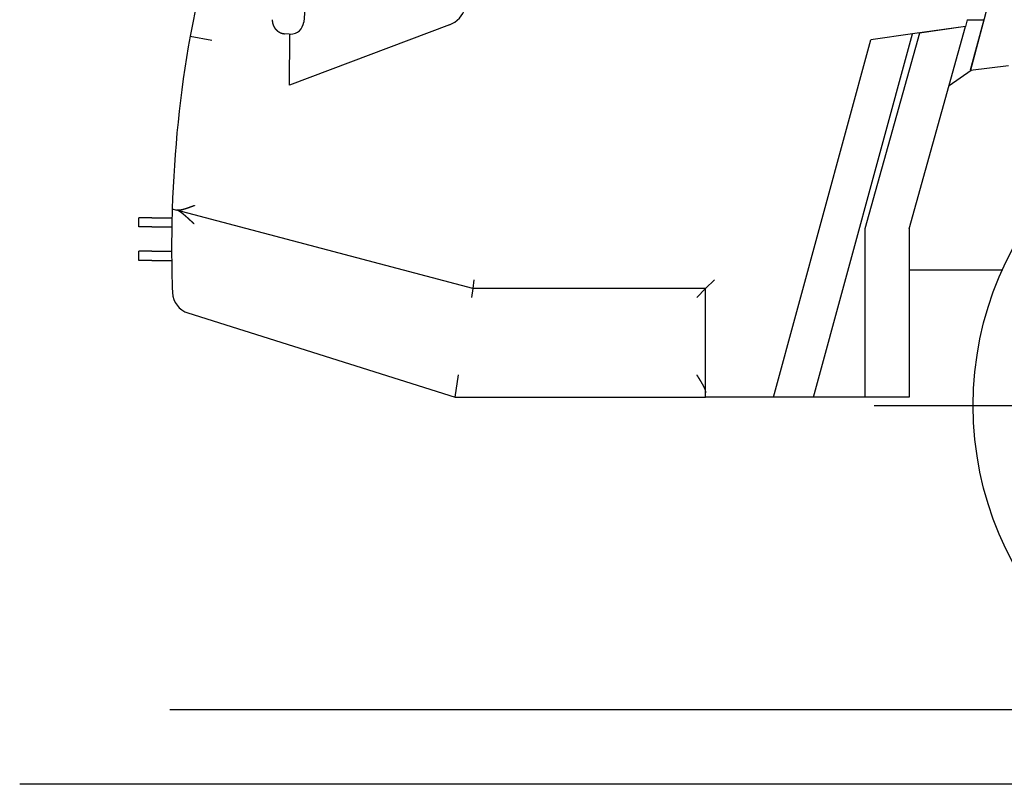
# Model space of a CAD drawing. Extents: x 1292 to 96515, y -55444 to 58338.
# Tile 22 of 80: x 15648 to 17866, y -54563 to -52841. Entities that reach past the tile are written whole.
import ezdxf

# ---------------------------------------------------------------- set-up
doc = ezdxf.new("R2010")
doc.units = 0
doc.layers.get('0').update_dxf_attribs({"linetype": 'CONTINUOUS'})

msp = doc.modelspace()

# ---------------------------------------------------------------- linework, layer by layer
at = {"color": 104, "linetype": 'Continuous'}
for p, q in [((17862.39, -52682.87), (17789.99, -52954.57)), ((16053.99, -52766.57), (16032.11, -52877.57)), ((16292.44, -52796.36), (16288.07, -52846.16)), ((16616.43, -52852.2), (16255.99, -52987.97)), ((17783.09, -52840.87), (17778.79, -52856.27)), ((17783.09, -52840.87), (17820.29, -52840.87)), ((17820.07, -52840.87), (17789.62, -52954.57)), ((16032.11, -52877.57), (16081.27, -52886.73)), ((16255.04, -52873.42), (16245.11, -52872.54)), ((16255.99, -52987.97), (16256.55, -52873.51)), ((16257.67, -52873.53), (16258.29, -52873.53)), ((17436.46, -53690.87), (17659.22, -52872.92)), ((17675.42, -52870.87), (17552.39, -53312.07)), ((17659.22, -52872.92), (17565.49, -52885.97)), ((17651.69, -53312.07), (17778.79, -52856.27)), ((17778.79, -52856.27), (17659.22, -52872.92)), ((17778.79, -52856.27), (17675.42, -52870.87)), ((17346.29, -53690.87), (17565.49, -52885.97)), ((17789.99, -52954.57), (17875.63, -52943.87)), ((17741.86, -52988.73), (17791.54, -52954.38)), ((17789.62, -52954.57), (17790, -52954.53)), ((15991.99, -53266.87), (16001.91, -53269.51)), ((16668.79, -53446.47), (16001.91, -53269.51)), ((15946.09, -53286.87), (15916.39, -53286.87)), ((15916.39, -53307.37), (15916.39, -53286.87)), ((15946.09, -53286.87), (15991.43, -53286.87)), ((15946.09, -53307.37), (15916.39, -53307.37)), ((15946.09, -53307.37), (15991.01, -53307.37)), ((17552.39, -53312.07), (17552.39, -53690.87)), ((17651.69, -53312.07), (17651.69, -53690.87)), ((15946.09, -53362.37), (15916.39, -53362.37)), ((15916.39, -53382.87), (15916.39, -53362.37)), ((15946.09, -53362.37), (15990.65, -53362.37)), ((15946.09, -53382.87), (15916.39, -53382.87)), ((15946.09, -53382.87), (15990.79, -53382.87)), ((17861.68, -53404.87), (17651.69, -53404.87)), ((16671.4, -53426.47), (16668.79, -53446.47)), ((17213.39, -53426.47), (17193.39, -53446.47)), ((16668.79, -53446.47), (16666.18, -53466.47)), ((17193.39, -53446.47), (16668.79, -53446.47)), ((17173.39, -53466.47), (17193.39, -53446.47)), ((17193.39, -53690.87), (17193.39, -53446.47)), ((16027.49, -53501.39), (16629.39, -53690.87)), ((16629.39, -53690.87), (16637.07, -53640.87)), ((16629.39, -53690.87), (17193.39, -53690.87)), ((17213.39, -53690.87), (17193.39, -53690.87)), ((17346.29, -53690.87), (17213.39, -53690.87)), ((17436.46, -53690.87), (17346.29, -53690.87)), ((17552.39, -53690.87), (17436.46, -53690.87)), ((17651.69, -53690.87), (17552.39, -53690.87)), ((17572.89, -53709.87), (21159.89, -53709.87)), ((32087.18, -54394.87), (15986.92, -54394.87)), ((32335.9, -54562.87), (15648.35, -54562.87))]:
    msp.add_line(p, q, dxfattribs=at)
msp.add_circle((18541.39, -53709.87), 745, dxfattribs=at)
for centre, radius, start, end in [((16595.28, -52796.05), 60, 290.64024, 342.27237), ((18738.23, -53353.21), 2747.6, 170.03128, 178.19929), ((16257.67, -52843.62), 29.91, 264.94926, 269.99887), ((18738.23, -53353.21), 2747.6, 178.19929, 182.13477), ((16042.5, -53453.7), 50, 182.13477, 252.52553)]:
    msp.add_arc(centre, radius, start, end, dxfattribs=at)
msp.add_ellipse((16258.29, -52843.53), major_axis=(0, -30), ratio=0.996448, start_param=6.2831735, end_param=7.7661763, dxfattribs=at)
for points, knots in [([(16217.43, -52840.75), (16217.43, -52840.84), (16217.42, -52841.03), (16217.41, -52841.3), (16217.4, -52841.57), (16217.39, -52841.85), (16217.39, -52842.12), (16217.39, -52842.4), (16217.39, -52842.67), (16217.4, -52842.94), (16217.41, -52843.22), (16217.42, -52843.49), (16217.43, -52843.76), (16217.44, -52844.04), (16217.46, -52844.31), (16217.48, -52844.58), (16217.5, -52844.86), (16217.53, -52845.13), (16217.55, -52845.4), (16217.58, -52845.67), (16217.62, -52845.95), (16217.65, -52846.22), (16217.69, -52846.49), (16217.73, -52846.76), (16217.77, -52847.03), (16217.81, -52847.3), (16217.86, -52847.57), (16217.91, -52847.84), (16217.96, -52848.11), (16218.02, -52848.38), (16218.07, -52848.65), (16218.13, -52848.91), (16218.19, -52849.18), (16218.26, -52849.45), (16218.32, -52849.71), (16218.39, -52849.98), (16218.46, -52850.24), (16218.54, -52850.51), (16218.61, -52850.77), (16218.69, -52851.03), (16218.77, -52851.29), (16218.85, -52851.55), (16218.94, -52851.81), (16219.03, -52852.07), (16219.12, -52852.33), (16219.21, -52852.59), (16219.31, -52852.85), (16219.4, -52853.1), (16219.5, -52853.36), (16219.6, -52853.61), (16219.71, -52853.87), (16219.81, -52854.12), (16219.92, -52854.37), (16220.03, -52854.62), (16220.15, -52854.87), (16220.26, -52855.12), (16220.38, -52855.37), (16220.5, -52855.61), (16220.62, -52855.86), (16220.74, -52856.1), (16220.87, -52856.34), (16221, -52856.59), (16221.13, -52856.83), (16221.26, -52857.07), (16221.4, -52857.3), (16221.53, -52857.54), (16221.67, -52857.78), (16221.82, -52858.01), (16221.96, -52858.24), (16222.1, -52858.48), (16222.25, -52858.71), (16222.4, -52858.94), (16222.55, -52859.16), (16222.71, -52859.39), (16222.86, -52859.62), (16223.02, -52859.84), (16223.18, -52860.06), (16223.34, -52860.28), (16223.51, -52860.5), (16223.67, -52860.72), (16223.84, -52860.94), (16224.01, -52861.15), (16224.18, -52861.37), (16224.35, -52861.58), (16224.53, -52861.79), (16224.71, -52862), (16224.88, -52862.21), (16225.07, -52862.41), (16225.25, -52862.61), (16225.43, -52862.82), (16225.62, -52863.02), (16225.81, -52863.22), (16226, -52863.41), (16226.19, -52863.61), (16226.38, -52863.8), (16226.58, -52864), (16226.77, -52864.19), (16226.97, -52864.37), (16227.17, -52864.56), (16227.37, -52864.75), (16227.58, -52864.93), (16227.78, -52865.11), (16227.99, -52865.29), (16228.2, -52865.47), (16228.41, -52865.64), (16228.62, -52865.82), (16228.83, -52865.99), (16229.05, -52866.16), (16229.26, -52866.33), (16229.48, -52866.5), (16229.7, -52866.66), (16229.92, -52866.82), (16230.14, -52866.98), (16230.37, -52867.14), (16230.59, -52867.3), (16230.82, -52867.45), (16231.04, -52867.6), (16231.27, -52867.75), (16231.5, -52867.9), (16231.74, -52868.05), (16231.97, -52868.19), (16232.2, -52868.33), (16232.44, -52868.47), (16232.67, -52868.61), (16232.91, -52868.75), (16233.15, -52868.88), (16233.39, -52869.01), (16233.63, -52869.14), (16233.88, -52869.27), (16234.12, -52869.39), (16234.36, -52869.52), (16234.61, -52869.64), (16234.86, -52869.75), (16235.11, -52869.87), (16235.36, -52869.98), (16235.61, -52870.1), (16235.86, -52870.2), (16236.11, -52870.31), (16236.36, -52870.42), (16236.62, -52870.52), (16236.87, -52870.62), (16237.13, -52870.72), (16237.38, -52870.81), (16237.64, -52870.91), (16237.9, -52871), (16238.16, -52871.08), (16238.42, -52871.17), (16238.68, -52871.25), (16238.94, -52871.34), (16239.2, -52871.41), (16239.47, -52871.49), (16239.73, -52871.57), (16239.99, -52871.64), (16240.26, -52871.71), (16240.52, -52871.77), (16240.79, -52871.84), (16241.06, -52871.9), (16241.32, -52871.96), (16241.59, -52872.02), (16241.86, -52872.07), (16242.13, -52872.13), (16242.4, -52872.18), (16242.67, -52872.22), (16242.94, -52872.27), (16243.21, -52872.31), (16243.48, -52872.35), (16243.75, -52872.39), (16244.02, -52872.42), (16244.29, -52872.46), (16244.57, -52872.49), (16244.84, -52872.52), (16245.02, -52872.53), (16245.11, -52872.54)], [0, 0, 0, 0, 0.2738691, 0.547725, 0.8215716, 1.0954131, 1.3692538, 1.6430977, 1.9169455, 2.1907961, 2.4646484, 2.7385013, 3.0123535, 3.2862044, 3.5600545, 3.833904, 4.1077533, 4.3816026, 4.6554522, 4.9293019, 5.2031519, 5.4770019, 5.7508519, 6.0247018, 6.2985515, 6.5724011, 6.8462507, 7.1201002, 7.3939497, 7.6677992, 7.9416487, 8.2154982, 8.4893476, 8.7631971, 9.0370464, 9.3108957, 9.584745, 9.8585944, 10.1324436, 10.4062928, 10.680142, 10.9539912, 11.2278404, 11.5016895, 11.7755386, 12.0493876, 12.3232367, 12.5970858, 12.8709348, 13.1447838, 13.4186327, 13.6924817, 13.9663306, 14.2401796, 14.5140285, 14.7878773, 15.0617262, 15.3355751, 15.6094239, 15.8832728, 16.1571216, 16.4309704, 16.7048192, 16.978668, 17.2525168, 17.5263656, 17.8002143, 18.0740631, 18.3479119, 18.6217606, 18.8956094, 19.1694581, 19.4433069, 19.7171556, 19.9910044, 20.2648531, 20.5387019, 20.8125506, 21.0863994, 21.3602482, 21.6340969, 21.9079457, 22.1817945, 22.4556433, 22.7294921, 23.0033409, 23.2771897, 23.5510385, 23.8248874, 24.0987363, 24.3725851, 24.646434, 24.9202829, 25.1941319, 25.4679808, 25.7418298, 26.0156788, 26.2895278, 26.5633768, 26.8372259, 27.1110749, 27.384924, 27.6587731, 27.9326223, 28.2064715, 28.4803207, 28.7541699, 29.0280192, 29.3018685, 29.5757178, 29.8495672, 30.1234166, 30.397266, 30.6711155, 30.944965, 31.2188145, 31.4926641, 31.7665137, 32.0403633, 32.314213, 32.5880627, 32.8619124, 33.1357622, 33.409612, 33.6834619, 33.9573119, 34.2311619, 34.5050119, 34.7788619, 35.0527121, 35.3265622, 35.6004124, 35.8742626, 36.1481129, 36.4219633, 36.6958137, 36.9696642, 37.2435147, 37.5173652, 37.7912158, 38.0650665, 38.3389172, 38.6127679, 38.8866187, 39.1604695, 39.4343203, 39.7081712, 39.9820222, 40.2558733, 40.5297245, 40.8035758, 41.0774272, 41.3512787, 41.62513, 41.8989811, 42.172832, 42.4466828, 42.7205337, 42.994385, 43.268237, 43.5420901, 43.8159444, 44.089799, 44.3636527, 44.6375043, 44.9113528, 45.1851971, 45.4590387, 45.7328818, 46.0067305, 46.2805892, 46.5544616, 46.5544616, 46.5544616, 46.5544616]), ([(16042.26, -53259.52), (16042.13, -53259.57), (16041.88, -53259.66), (16041.51, -53259.81), (16041.15, -53259.94), (16040.8, -53260.07), (16040.47, -53260.2), (16040.15, -53260.32), (16039.84, -53260.44), (16039.53, -53260.56), (16039.21, -53260.68), (16038.89, -53260.8), (16038.55, -53260.93), (16038.2, -53261.06), (16037.84, -53261.2), (16037.46, -53261.34), (16037.08, -53261.48), (16036.7, -53261.62), (16036.32, -53261.77), (16035.94, -53261.91), (16035.56, -53262.05), (16035.18, -53262.2), (16034.8, -53262.34), (16034.42, -53262.48), (16034.04, -53262.62), (16033.66, -53262.76), (16033.28, -53262.9), (16032.9, -53263.04), (16032.52, -53263.18), (16032.14, -53263.32), (16031.76, -53263.46), (16031.38, -53263.59), (16031, -53263.73), (16030.63, -53263.87), (16030.25, -53264), (16029.87, -53264.14), (16029.49, -53264.27), (16029.12, -53264.41), (16028.74, -53264.54), (16028.36, -53264.67), (16027.99, -53264.81), (16027.61, -53264.94), (16027.24, -53265.07), (16026.86, -53265.2), (16026.49, -53265.32), (16026.12, -53265.45), (16025.74, -53265.58), (16025.37, -53265.7), (16025, -53265.83), (16024.63, -53265.95), (16024.25, -53266.08), (16023.88, -53266.2), (16023.51, -53266.32), (16023.14, -53266.44), (16022.77, -53266.56), (16022.4, -53266.67), (16022.03, -53266.79), (16021.66, -53266.9), (16021.3, -53267.02), (16020.93, -53267.13), (16020.56, -53267.24), (16020.19, -53267.35), (16019.83, -53267.46), (16019.46, -53267.57), (16019.1, -53267.67), (16018.74, -53267.77), (16018.37, -53267.88), (16018.01, -53267.98), (16017.65, -53268.07), (16017.29, -53268.17), (16016.93, -53268.27), (16016.57, -53268.36), (16016.21, -53268.45), (16015.85, -53268.54), (16015.49, -53268.63), (16015.14, -53268.71), (16014.78, -53268.8), (16014.43, -53268.88), (16014.07, -53268.96), (16013.72, -53269.03), (16013.37, -53269.11), (16013.02, -53269.18), (16012.67, -53269.25), (16012.33, -53269.31), (16011.98, -53269.38), (16011.63, -53269.44), (16011.29, -53269.5), (16010.95, -53269.55), (16010.61, -53269.61), (16010.27, -53269.66), (16009.93, -53269.7), (16009.6, -53269.75), (16009.26, -53269.79), (16008.93, -53269.82), (16008.6, -53269.86), (16008.27, -53269.89), (16007.94, -53269.91), (16007.62, -53269.93), (16007.29, -53269.95), (16006.97, -53269.97), (16006.65, -53269.98), (16006.34, -53269.98), (16006.02, -53269.99), (16005.71, -53269.98), (16005.4, -53269.98), (16005.09, -53269.96), (16004.79, -53269.95), (16004.49, -53269.93), (16004.19, -53269.9), (16003.89, -53269.87), (16003.6, -53269.84), (16003.31, -53269.79), (16003.02, -53269.75), (16002.74, -53269.7), (16002.46, -53269.64), (16002.19, -53269.58), (16002, -53269.53), (16001.91, -53269.51)], [0, 0, 0, 0, 0.4072835, 0.8070098, 1.1937998, 1.5648222, 1.9192121, 2.2594376, 2.5915186, 2.9224234, 3.2578209, 3.6026024, 3.961098, 4.3358982, 4.7266165, 5.128924, 5.5361378, 5.9435419, 6.3507352, 6.7577036, 7.164424, 7.570874, 7.9770323, 8.3828784, 8.7883929, 9.1935568, 9.5983523, 10.0027619, 10.406769, 10.8103574, 11.2135116, 11.6162164, 12.0184571, 12.4202195, 12.8214894, 13.2222531, 13.6224972, 14.0222081, 14.4213727, 14.8199776, 15.2180096, 15.6154555, 16.0123019, 16.4085352, 16.8041417, 17.1991074, 17.593418, 17.9870589, 18.3800151, 18.7722711, 19.1638109, 19.5546181, 19.9446755, 20.3339655, 20.7224698, 21.1101692, 21.4970439, 21.8830734, 22.2682361, 22.6525098, 23.0358712, 23.4182962, 23.7997597, 24.1802354, 24.5596963, 24.9381139, 25.3154591, 25.6917013, 26.0668089, 26.440749, 26.8134878, 27.1849901, 27.5552194, 27.9241382, 28.2917077, 28.6578877, 29.0226371, 29.3859133, 29.7476726, 30.1078761, 30.4664977, 30.8235103, 31.1788843, 31.532587, 31.8845836, 32.234837, 32.5833081, 32.9299565, 33.2747402, 33.617616, 33.9585404, 34.2974692, 34.6343579, 34.9691627, 35.3018399, 35.6323471, 35.960643, 36.2866883, 36.6104454, 36.9318798, 37.2509596, 37.5676568, 37.881947, 38.1938105, 38.5032328, 38.8102047, 39.1147234, 39.4167928, 39.7164242, 40.0136369, 40.3084589, 40.6009295, 40.8911093, 41.1790459, 41.4647699, 41.7483184, 42.0297589, 42.0297589, 42.0297589, 42.0297589]), ([(16041.14, -53300.61), (16041.05, -53300.52), (16040.87, -53300.35), (16040.6, -53300.1), (16040.33, -53299.85), (16040.06, -53299.6), (16039.81, -53299.36), (16039.56, -53299.13), (16039.32, -53298.91), (16039.08, -53298.69), (16038.85, -53298.47), (16038.62, -53298.26), (16038.39, -53298.04), (16038.15, -53297.82), (16037.91, -53297.6), (16037.67, -53297.37), (16037.41, -53297.13), (16037.15, -53296.89), (16036.89, -53296.65), (16036.63, -53296.4), (16036.36, -53296.15), (16036.09, -53295.9), (16035.81, -53295.64), (16035.53, -53295.39), (16035.26, -53295.13), (16034.98, -53294.87), (16034.7, -53294.62), (16034.42, -53294.36), (16034.15, -53294.1), (16033.87, -53293.85), (16033.59, -53293.59), (16033.31, -53293.33), (16033.04, -53293.08), (16032.76, -53292.82), (16032.48, -53292.57), (16032.21, -53292.31), (16031.93, -53292.06), (16031.65, -53291.8), (16031.37, -53291.55), (16031.1, -53291.29), (16030.82, -53291.04), (16030.54, -53290.79), (16030.27, -53290.53), (16029.99, -53290.28), (16029.71, -53290.03), (16029.43, -53289.77), (16029.16, -53289.52), (16028.88, -53289.27), (16028.6, -53289.02), (16028.33, -53288.77), (16028.05, -53288.52), (16027.77, -53288.27), (16027.49, -53288.02), (16027.22, -53287.77), (16026.94, -53287.52), (16026.66, -53287.27), (16026.39, -53287.02), (16026.11, -53286.77), (16025.83, -53286.52), (16025.55, -53286.28), (16025.28, -53286.03), (16025, -53285.78), (16024.72, -53285.54), (16024.45, -53285.29), (16024.17, -53285.05), (16023.89, -53284.8), (16023.62, -53284.56), (16023.34, -53284.32), (16023.06, -53284.07), (16022.79, -53283.83), (16022.51, -53283.59), (16022.23, -53283.35), (16021.96, -53283.11), (16021.68, -53282.87), (16021.4, -53282.63), (16021.13, -53282.4), (16020.85, -53282.16), (16020.58, -53281.92), (16020.3, -53281.69), (16020.03, -53281.46), (16019.75, -53281.22), (16019.48, -53280.99), (16019.2, -53280.76), (16018.93, -53280.53), (16018.65, -53280.3), (16018.38, -53280.07), (16018.1, -53279.84), (16017.83, -53279.61), (16017.55, -53279.39), (16017.28, -53279.16), (16017, -53278.94), (16016.73, -53278.72), (16016.45, -53278.49), (16016.18, -53278.27), (16015.9, -53278.05), (16015.63, -53277.83), (16015.35, -53277.62), (16015.08, -53277.4), (16014.8, -53277.19), (16014.53, -53276.97), (16014.25, -53276.76), (16013.98, -53276.55), (16013.71, -53276.34), (16013.43, -53276.13), (16013.16, -53275.92), (16012.88, -53275.72), (16012.61, -53275.51), (16012.33, -53275.31), (16012.06, -53275.11), (16011.79, -53274.91), (16011.51, -53274.71), (16011.24, -53274.52), (16010.96, -53274.32), (16010.69, -53274.13), (16010.42, -53273.94), (16010.14, -53273.76), (16009.87, -53273.57), (16009.6, -53273.39), (16009.33, -53273.21), (16009.05, -53273.03), (16008.78, -53272.85), (16008.51, -53272.68), (16008.24, -53272.51), (16007.97, -53272.34), (16007.7, -53272.18), (16007.43, -53272.01), (16007.16, -53271.85), (16006.89, -53271.7), (16006.62, -53271.55), (16006.35, -53271.4), (16006.08, -53271.25), (16005.82, -53271.11), (16005.55, -53270.97), (16005.28, -53270.83), (16005.02, -53270.7), (16004.75, -53270.58), (16004.49, -53270.45), (16004.23, -53270.34), (16003.97, -53270.22), (16003.71, -53270.11), (16003.45, -53270.01), (16003.19, -53269.91), (16002.93, -53269.82), (16002.67, -53269.73), (16002.42, -53269.65), (16002.17, -53269.57), (16002, -53269.53), (16001.91, -53269.51)], [0, 0, 0, 0, 0.3783124, 0.7528175, 1.1205315, 1.4794088, 1.8283452, 2.1667871, 2.4954308, 2.8164759, 3.1329322, 3.4479018, 3.764169, 4.0847067, 4.4121119, 4.7482957, 5.0943634, 5.4504014, 5.8151559, 6.1745615, 6.5330002, 6.908508, 7.2868123, 7.6650315, 8.0431598, 8.4211915, 8.7991209, 9.1769424, 9.5546506, 9.93224, 10.3097052, 10.6870411, 11.0642422, 11.4413033, 11.8182193, 12.1949847, 12.5715945, 12.9480434, 13.3243259, 13.700437, 14.0763711, 14.4521227, 14.8276865, 15.2030568, 15.578228, 15.9531941, 16.3279494, 16.7024878, 17.0768032, 17.4508892, 17.8247394, 18.1983472, 18.5717058, 18.9448082, 19.3176472, 19.6902154, 20.0625053, 20.434509, 20.8062184, 21.1776254, 21.548721, 21.9194874, 22.2898959, 22.659919, 23.0295315, 23.3987104, 23.7674342, 24.1356835, 24.5034407, 24.8706896, 25.2374156, 25.6036054, 25.969247, 26.3343296, 26.6988434, 27.0627796, 27.4261302, 27.7888879, 28.151046, 28.5125983, 28.8735391, 29.2338629, 29.5935645, 29.9526385, 30.3110798, 30.668883, 31.0260424, 31.3825522, 31.7384058, 32.0935963, 32.448116, 32.8019567, 33.155109, 33.5075627, 33.8593066, 34.2103282, 34.5606139, 34.9101486, 35.2589158, 35.6068974, 35.9540739, 36.3004238, 36.6459238, 36.9905489, 37.334272, 37.6770638, 38.018893, 38.359726, 38.6995269, 39.0382574, 39.3758767, 39.7123417, 40.0476064, 40.3816224, 40.7143385, 41.0457008, 41.3756525, 41.7041371, 42.0311128, 42.3565413, 42.6803807, 43.0025858, 43.323108, 43.6418957, 43.9588942, 44.2740464, 44.5872926, 44.8985706, 45.2078164, 45.5149642, 45.8199469, 46.122696, 46.4231427, 46.7212175, 47.0168512, 47.3099751, 47.6005219, 47.8884258, 48.1736236, 48.456055, 48.7356639, 49.0124014, 49.2862282, 49.5570911, 49.8249269, 50.0896779, 50.3513054, 50.3513054, 50.3513054, 50.3513054]), ([(17173.39, -53640.87), (17173.45, -53640.97), (17173.57, -53641.16), (17173.75, -53641.45), (17173.93, -53641.73), (17174.1, -53642), (17174.27, -53642.26), (17174.43, -53642.51), (17174.58, -53642.76), (17174.73, -53642.99), (17174.87, -53643.22), (17175.02, -53643.45), (17175.16, -53643.68), (17175.31, -53643.91), (17175.46, -53644.15), (17175.61, -53644.39), (17175.78, -53644.65), (17175.95, -53644.92), (17176.12, -53645.2), (17176.3, -53645.48), (17176.48, -53645.77), (17176.67, -53646.06), (17176.85, -53646.35), (17177.03, -53646.65), (17177.21, -53646.94), (17177.4, -53647.23), (17177.58, -53647.52), (17177.76, -53647.81), (17177.94, -53648.1), (17178.13, -53648.39), (17178.31, -53648.69), (17178.49, -53648.98), (17178.67, -53649.27), (17178.85, -53649.56), (17179.03, -53649.85), (17179.21, -53650.14), (17179.39, -53650.43), (17179.57, -53650.72), (17179.75, -53651.01), (17179.93, -53651.3), (17180.11, -53651.59), (17180.29, -53651.89), (17180.47, -53652.18), (17180.65, -53652.47), (17180.82, -53652.76), (17181, -53653.05), (17181.18, -53653.34), (17181.35, -53653.63), (17181.53, -53653.92), (17181.71, -53654.21), (17181.88, -53654.5), (17182.06, -53654.79), (17182.23, -53655.08), (17182.4, -53655.37), (17182.58, -53655.66), (17182.75, -53655.95), (17182.92, -53656.24), (17183.1, -53656.53), (17183.27, -53656.82), (17183.44, -53657.1), (17183.61, -53657.39), (17183.78, -53657.68), (17183.95, -53657.97), (17184.12, -53658.26), (17184.28, -53658.55), (17184.45, -53658.84), (17184.62, -53659.12), (17184.78, -53659.41), (17184.95, -53659.7), (17185.11, -53659.99), (17185.28, -53660.27), (17185.44, -53660.56), (17185.6, -53660.85), (17185.77, -53661.14), (17185.93, -53661.42), (17186.09, -53661.71), (17186.25, -53662), (17186.41, -53662.28), (17186.56, -53662.57), (17186.72, -53662.85), (17186.88, -53663.14), (17187.03, -53663.42), (17187.18, -53663.71), (17187.34, -53663.99), (17187.49, -53664.28), (17187.64, -53664.56), (17187.79, -53664.85), (17187.94, -53665.13), (17188.09, -53665.41), (17188.23, -53665.7), (17188.38, -53665.98), (17188.52, -53666.26), (17188.67, -53666.54), (17188.81, -53666.83), (17188.95, -53667.11), (17189.09, -53667.39), (17189.23, -53667.67), (17189.36, -53667.95), (17189.5, -53668.23), (17189.63, -53668.51), (17189.77, -53668.79), (17189.9, -53669.07), (17190.03, -53669.35), (17190.15, -53669.63), (17190.28, -53669.9), (17190.41, -53670.18), (17190.53, -53670.46), (17190.65, -53670.73), (17190.77, -53671.01), (17190.89, -53671.29), (17191, -53671.56), (17191.12, -53671.83), (17191.23, -53672.11), (17191.34, -53672.38), (17191.45, -53672.65), (17191.55, -53672.93), (17191.66, -53673.2), (17191.76, -53673.47), (17191.86, -53673.74), (17191.95, -53674.01), (17192.05, -53674.28), (17192.14, -53674.54), (17192.23, -53674.81), (17192.31, -53675.08), (17192.4, -53675.34), (17192.48, -53675.61), (17192.56, -53675.87), (17192.63, -53676.13), (17192.7, -53676.39), (17192.77, -53676.65), (17192.84, -53676.91), (17192.9, -53677.17), (17192.96, -53677.43), (17193.02, -53677.68), (17193.07, -53677.94), (17193.12, -53678.19), (17193.16, -53678.44), (17193.21, -53678.69), (17193.24, -53678.94), (17193.28, -53679.19), (17193.31, -53679.44), (17193.33, -53679.68), (17193.35, -53679.92), (17193.37, -53680.16), (17193.38, -53680.4), (17193.39, -53680.64), (17193.39, -53680.79), (17193.39, -53680.87)], [0, 0, 0, 0, 0.3444046, 0.6844261, 1.016528, 1.3381883, 1.6479732, 1.9452217, 2.2307415, 2.507065, 2.7776792, 3.0462199, 3.3158547, 3.5897461, 3.8711567, 4.1629699, 4.467191, 4.7844482, 5.1134942, 5.4512376, 5.7942228, 6.1385902, 6.4827879, 6.8269143, 7.1709289, 7.514827, 7.8586041, 8.2022558, 8.5457772, 8.8891632, 9.2324082, 9.5755065, 9.918452, 10.2612384, 10.6038591, 10.9463074, 11.2885762, 11.6306582, 11.9725459, 12.3142316, 12.6557074, 12.9969653, 13.3379969, 13.6787939, 14.0193478, 14.3596497, 14.699691, 15.0394625, 15.3789553, 15.7181602, 16.057068, 16.3956693, 16.7339548, 17.0719149, 17.4095403, 17.7468214, 18.0837487, 18.4203127, 18.7565038, 19.0923125, 19.4277294, 19.7627449, 20.0973498, 20.4315345, 20.76529, 21.0986071, 21.4314766, 21.7638896, 22.0958372, 22.4273068, 22.7582819, 23.088746, 23.4186836, 23.7480794, 24.0769183, 24.4051858, 24.7328677, 25.05995, 25.3864187, 25.7122603, 26.0374612, 26.3620079, 26.6858868, 27.0090844, 27.3315872, 27.6533814, 27.974453, 28.2947879, 28.6143718, 28.9331899, 29.2512272, 29.5684682, 29.8848971, 30.2004977, 30.515253, 30.8291457, 31.1421579, 31.4542709, 31.7654657, 32.0757223, 32.3850202, 32.6933379, 33.0006534, 33.3069439, 33.6121856, 33.916354, 34.2194236, 34.5213683, 34.8221608, 35.1217731, 35.4201763, 35.7173405, 36.013235, 36.3078279, 36.6010869, 36.8929783, 37.183468, 37.4725208, 37.7601015, 38.0461841, 38.3307462, 38.6137621, 38.8952033, 39.1750384, 39.4532342, 39.7297554, 40.0045651, 40.2776257, 40.5488985, 40.8183451, 41.0859268, 41.3516059, 41.6153457, 41.8771113, 42.1368698, 42.394591, 42.650248, 42.9038177, 43.1552812, 43.4046248, 43.6518404, 43.8969261, 44.139889, 44.380746, 44.619498, 44.8561398, 45.0906826, 45.0906826, 45.0906826, 45.0906826])]:
    msp.add_open_spline(points, degree=3, knots=knots, dxfattribs=at)

doc.saveas('drawing.dxf')
